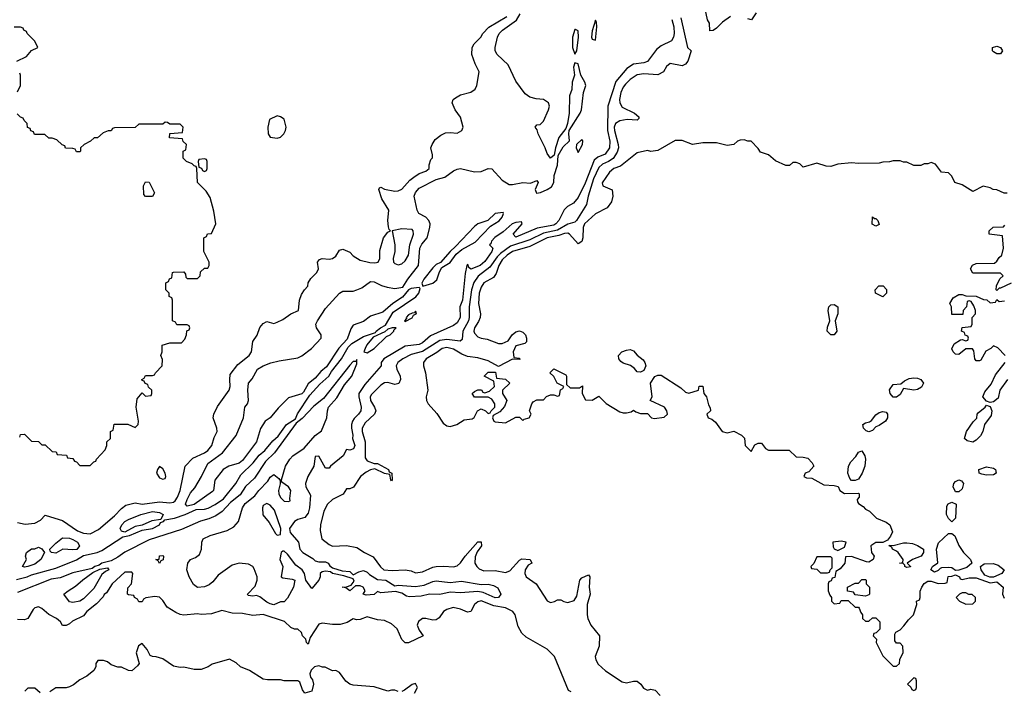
# Model space of a CAD drawing. Header units: inches. Extents: x 2710751 to 2829008, y 857003 to 965602.
# Tile 24 of 256: x 2722102 to 2727793, y 895348 to 899231. Entities that reach past the tile are written whole.
import ezdxf

# ---------------------------------------------------------------- set-up
doc = ezdxf.new("R2010")
doc.units = ezdxf.units.IN
doc.header["$MEASUREMENT"] = 0
doc.layers.add('C7829', color=7, linetype='Continuous')

msp = doc.modelspace()

# ---------------------------------------------------------------- linework, layer by layer
at = {"layer": 'C7829', "color": 2}
for points, elevation in [([(2726210, 899249.3), (2726163.8, 899216.2), (2726130, 899182), (2726110, 899168.7), (2726090, 899166), (2726088, 899210), (2726078, 899230), (2726062.7, 899302.7)], 10), ([(2722084.5, 895995.5), (2722146, 896010), (2722170, 896022.4), (2722310, 896060.9), (2722431.1, 896108.9), (2722470, 896134.3), (2722550, 896150.9), (2722576.8, 896163.2), (2722698.3, 896241.7), (2722737.2, 896250), (2722810, 896279.5), (2722870, 896289.1), (2722909.3, 896310), (2722916.6, 896323.4), (2722933.2, 896330), (2722940.1, 896339.9), (2722997.2, 896350), (2723059, 896370), (2723121.4, 896398.5), (2723170, 896401.5), (2723192.2, 896407.8), (2723232.2, 896427.8), (2723279.7, 896460.3), (2723350.6, 896549.4), (2723380.8, 896599.2), (2723450.5, 896669.5), (2723485.7, 896714.3), (2723518.8, 896741.2), (2723564.6, 896795.4), (2723596, 896824), (2723644, 896890), (2723697, 896923), (2723707.9, 896952.1), (2723779.2, 897060.8), (2723836.8, 897123.2), (2723888, 897170), (2723903.5, 897196.5), (2723962, 897270), (2724001.3, 897338.7), (2724021.1, 897358.9), (2724090, 897398.7), (2724158.4, 897421.6), (2724162.7, 897430), (2724187, 897450), (2724215.3, 897464.7), (2724259.7, 897540.3), (2724392.1, 897627.9), (2724409.5, 897650), (2724416.5, 897676.5), (2724410, 897682), (2724364.1, 897675.9), (2724350, 897669.3), (2724313.8, 897626.2), (2724259.1, 897590), (2724200.3, 897539.7), (2724130, 897516.9), (2724090, 897485.6), (2724030, 897464.5), (2724015.8, 897444.2), (2723995.1, 897384.9), (2723947.3, 897332.7), (2723875.3, 897224.8), (2723843.4, 897196.6), (2723810, 897158), (2723770, 897126.6), (2723742.8, 897077.3), (2723732.5, 897067.5), (2723655.8, 897044.2), (2723595.3, 896984.7), (2723550, 896929.2), (2723521, 896910), (2723493.2, 896866.8), (2723470.2, 896789.8), (2723390, 896682.9), (2723370, 896667), (2723310, 896649.2), (2723278, 896630), (2723230.5, 896569.5), (2723221.6, 896510), (2723215.9, 896504.1), (2723110, 896429.2), (2723070, 896419), (2723061.2, 896430), (2723070, 896458), (2723090, 896496), (2723115.1, 896524.9), (2723153.2, 896590), (2723190, 896666), (2723273.4, 896726.6), (2723353.1, 896826.9), (2723396.2, 896930), (2723404, 896990), (2723419, 897010), (2723425.2, 897030), (2723420.9, 897090), (2723425.2, 897130), (2723445.6, 897154.4), (2723477.2, 897210), (2723509, 897230), (2723553.4, 897246.6), (2723601.2, 897258.8), (2723710, 897276.3), (2723733.1, 897286.9), (2723789.2, 897330), (2723845.2, 897390), (2723845.2, 897410), (2723817.2, 897450), (2723813.2, 897470), (2723822.7, 897490), (2723870, 897561), (2723950, 897650.8), (2723970, 897660.7), (2724030, 897662.4), (2724051.2, 897668.8), (2724079.5, 897680.5), (2724130, 897717.3), (2724150, 897715.5), (2724194, 897694), (2724224.9, 897684.9), (2724270, 897677.6), (2724316.2, 897683.8), (2724344.5, 897730), (2724407.3, 897810), (2724415.4, 897910), (2724426.2, 897933.8), (2724457.6, 897970), (2724471.8, 898030), (2724474, 898050), (2724467, 898070), (2724449.7, 898089.7), (2724409.2, 898110), (2724399.3, 898130), (2724382.7, 898210), (2724390, 898231.3), (2724410, 898256.3), (2724510, 898306), (2724559.5, 898320.5), (2724610, 898357.3), (2724630, 898367.3), (2724649.5, 898370.5), (2724730, 898350.3), (2724770, 898353.7), (2724810, 898370.5), (2724830, 898368), (2724890, 898303), (2724930, 898278), (2724950, 898278), (2725010, 898290.4), (2725053.6, 898286.4), (2725090, 898302), (2725098, 898290), (2725081, 898250), (2725088.1, 898228.1), (2725111.3, 898231.3), (2725151.4, 898248.6), (2725175.6, 898264.4), (2725189.8, 898290), (2725190.8, 898330), (2725209.5, 898389.5), (2725214, 898446), (2725243.8, 898496.2), (2725279.6, 898530), (2725275.1, 898570), (2725278, 898590), (2725341.4, 898690), (2725348.7, 898710), (2725360.4, 898810), (2725374.3, 898850), (2725368.3, 898870), (2725344.5, 898910), (2725330, 898975.3), (2725310, 898982), (2725303, 898957), (2725308, 898910), (2725295.5, 898870), (2725292.3, 898827.7), (2725280.5, 898790), (2725277, 898690), (2725268.2, 898630), (2725258.8, 898601.2), (2725218, 898550), (2725198.8, 898490), (2725191.6, 898448.4), (2725169.4, 898429.4), (2725150, 898458), (2725139.3, 898490), (2725099.3, 898570), (2725093.6, 898593.6), (2725082, 898610), (2725090, 898622), (2725110, 898624.7), (2725130, 898644.7), (2725158.4, 898710), (2725163.7, 898730), (2725159, 898750), (2725130, 898769.3), (2725087.3, 898772.7), (2725050, 898782.4), (2725022.9, 898802.9), (2724970, 898876), (2724925.6, 898970), (2724860.7, 899030), (2724849.6, 899050), (2724849.6, 899070), (2724862.6, 899130), (2724873, 899150), (2724891.8, 899170), (2724972.9, 899227.1), (2724995.1, 899264.9)], 6), ([(2722090, 896324.9), (2722134.2, 896314.2), (2722190, 896321.1), (2722222, 896338), (2722250, 896366), (2722254.6, 896365.4), (2722350, 896335.8), (2722436, 896276), (2722470, 896263.1), (2722510, 896259.5), (2722556.8, 896283.2), (2722650, 896362.4), (2722690, 896406), (2722715.8, 896424.2), (2722770, 896438.4), (2722810.5, 896430.5), (2722910, 896443.1), (2722970, 896437.4), (2722990, 896441.1), (2723000.5, 896450), (2723014.7, 896470), (2723029.7, 896510), (2723058, 896650), (2723103.3, 896696.7), (2723170, 896726.3), (2723190, 896740.3), (2723213, 896770), (2723225.3, 896814.7), (2723242.7, 896850), (2723240.9, 896870), (2723219.3, 896930), (2723223.7, 896950), (2723244.9, 896995.1), (2723313.2, 897090), (2723319.3, 897110), (2723316, 897150), (2723319.3, 897180.7), (2723363.3, 897236.7), (2723428.7, 897290), (2723442, 897310), (2723449.4, 897370), (2723473.6, 897406.4), (2723490, 897450.8), (2723510, 897474.8), (2723530, 897486), (2723570, 897474.8), (2723590, 897482), (2723622.7, 897497.3), (2723670, 897530.7), (2723714, 897550), (2723719.3, 897610), (2723730, 897642), (2723748, 897670), (2723768, 897690), (2723768.7, 897710), (2723785.2, 897734.8), (2723819, 897770), (2723829, 897790), (2723824, 897830), (2723834.6, 897845.4), (2723850, 897851), (2723890, 897846.8), (2723910, 897850.8), (2723930, 897864.7), (2723950, 897898), (2723970, 897904.7), (2724010, 897886), (2724030, 897866), (2724070, 897840.7), (2724126.2, 897826.2), (2724155.1, 897824.9), (2724174, 897830), (2724182.7, 897850), (2724182.9, 897897.1), (2724204, 897970), (2724230, 898002), (2724246, 898010), (2724238, 898018), (2724233.6, 898033.6), (2724229, 898070), (2724235.3, 898130), (2724194.6, 898194.6), (2724178, 898250), (2724182, 898258), (2724190, 898262), (2724210.9, 898250.9), (2724270, 898239.1), (2724290, 898241.6), (2724310, 898250.6), (2724356.6, 898303.4), (2724379.3, 898320.7), (2724410, 898342), (2724450, 898354.8), (2724469, 898370), (2724468.7, 898391.3), (2724478, 898422), (2724488, 898432), (2724488.7, 898450), (2724479, 898490), (2724485.2, 898510), (2724502.7, 898537.3), (2724536.6, 898563.4), (2724563.2, 898576.8), (2724590, 898578.8), (2724630, 898574), (2724657.2, 898590), (2724665.2, 898610), (2724650, 898668), (2724618, 898710), (2724602, 898750), (2724608, 898770), (2724620.2, 898779.8), (2724650, 898796), (2724710, 898811), (2724734, 898830), (2724744, 898850), (2724758, 898930), (2724734.6, 898974.6), (2724715.3, 899030), (2724718, 899070), (2724728.9, 899091.1), (2724768, 899130), (2724778, 899150), (2724812.9, 899187.1), (2724917.2, 899250)], 10), ([(2725922.3, 899242.3), (2725962, 899070), (2725982, 899050), (2725962.8, 898990), (2725950, 898974), (2725930, 898963.7), (2725862, 898978), (2725840.7, 898959.3), (2725823, 898930), (2725790, 898911.2), (2725710, 898918), (2725670, 898911.1), (2725630, 898884.7), (2725602.8, 898857.2), (2725590, 898840.7), (2725576.9, 898810), (2725569.1, 898770), (2725570.3, 898750), (2725584.2, 898724.2), (2725654.8, 898690), (2725681, 898670), (2725679.8, 898660.2), (2725670.9, 898649.1), (2725613.6, 898653.6), (2725570, 898645.4), (2725546.3, 898630), (2725538.6, 898610), (2725538.8, 898590), (2725561.6, 898510), (2725562.2, 898490), (2725556, 898464), (2725532.4, 898427.6), (2725506, 898410), (2725470, 898396), (2725450, 898375.6), (2725418.9, 898310), (2725387.2, 898210), (2725378, 898162), (2725320.5, 898070), (2725310, 898059.5), (2725270, 898048.6), (2725210, 898014.5), (2725130, 897996.5), (2725050, 897957.7), (2724938.7, 897921.3), (2724880.2, 897879.8), (2724860.8, 897859.2), (2724819.8, 897800.2), (2724752.3, 897747.7), (2724727.7, 897712.3), (2724713.4, 897670), (2724700.2, 897570), (2724700.3, 897510), (2724696.1, 897490), (2724663.6, 897430), (2724658.4, 897381.6), (2724647.5, 897372.5), (2724570, 897382.2), (2724530, 897377.2), (2724430, 897312.7), (2724365.4, 897294.6), (2724317.3, 897270), (2724288.2, 897250), (2724277.1, 897230), (2724281.3, 897210), (2724301.6, 897170), (2724303, 897150), (2724293.2, 897126.8), (2724270, 897122), (2724230, 897134.3), (2724210, 897131.5), (2724190, 897118), (2724134.9, 897065.1), (2724127, 897050), (2724128.8, 897030), (2724153.4, 896990), (2724160.5, 896970), (2724153.4, 896950), (2724099.3, 896900.7), (2724081.5, 896870), (2724082, 896850), (2724099.1, 896790), (2724098.4, 896698.4), (2724110, 896680.7), (2724150, 896664.7), (2724170, 896664.7), (2724234, 896630), (2724238, 896618), (2724252, 896610), (2724254, 896570), (2724250, 896566), (2724248, 896570), (2724242, 896602), (2724210, 896608), (2724154.6, 896634.6), (2724130, 896629.2), (2724105.1, 896614.9), (2724070.8, 896590), (2724031.3, 896528.7), (2724010, 896518), (2723990, 896518), (2723971.1, 896488.9), (2723910, 896457.2), (2723880.7, 896430), (2723859.1, 896390), (2723841.3, 896310), (2723838.8, 896278.8), (2723848.2, 896230), (2723890, 896197.1), (2723910, 896187), (2723990, 896190.4), (2724050, 896179.3), (2724094.8, 896150), (2724145.8, 896125.8), (2724187.1, 896067.1), (2724206.8, 896050), (2724254, 896046), (2724330, 896050.6), (2724364.1, 896044.1), (2724390, 896033.4), (2724430, 896039.3), (2724490, 896066), (2724509.6, 896070.4), (2724552.7, 896072.7), (2724610, 896068), (2724630, 896074), (2724650, 896090.8), (2724676, 896130), (2724750, 896212), (2724770, 896212), (2724771, 896190), (2724746, 896154), (2724734, 896126), (2724733.4, 896090), (2724744, 896070), (2724757, 896057), (2724785.4, 896045.4), (2724850, 896046.7), (2724910, 896035.8), (2724934.9, 896045.1), (2724990, 896107.3), (2725004.8, 896115.2), (2725052, 896110), (2725062, 896090), (2725041.6, 896078.4), (2725023.8, 896050), (2725021.6, 896030), (2725030, 896011), (2725086.8, 895970), (2725150, 895871), (2725170, 895862), (2725192.5, 895867.5), (2725210, 895878), (2725230, 895878), (2725247.5, 895867.5), (2725270, 895862), (2725307, 895873), (2725322, 895898), (2725339, 895990), (2725350, 896004.7), (2725390, 896022), (2725398, 896010), (2725394, 895950), (2725399.1, 895910), (2725382, 895850), (2725382, 895790), (2725384.9, 895770), (2725403, 895730), (2725453, 895670), (2725450.4, 895610), (2725428.7, 895550), (2725431.8, 895530), (2725445.4, 895505.4), (2725487.4, 895467.4), (2725583.4, 895403.4), (2725610, 895398), (2725650, 895407.7), (2725670, 895407.3), (2725691, 895390), (2725707.5, 895367.5), (2725730, 895356), (2725750, 895361), (2725775.3, 895355.3), (2725803.5, 895323.5)], 10), ([(2726358, 899270), (2726331, 899229), (2726310, 899235.3)], 10), ([(2722086, 898990), (2722142, 899018), (2722170, 899052), (2722206, 899070), (2722190, 899106), (2722146, 899150), (2722142, 899162), (2722126, 899170), (2722122, 899182), (2722107.3, 899187.3), (2722070, 899188)], 14), ([(2725871.8, 899231.8), (2725882.3, 899190), (2725885.3, 899150), (2725881.6, 899130), (2725870, 899109.4), (2725810, 899079.6), (2725781.8, 899058.2), (2725730, 898989.3), (2725710, 898982), (2725650, 898974.5), (2725611.7, 898948.3), (2725547.5, 898872.5), (2725500.5, 898730), (2725499, 898590), (2725512.2, 898527.8), (2725510.4, 898490), (2725486.7, 898453.3), (2725443.4, 898436.6), (2725422.2, 898417.8), (2725370, 898286), (2725330, 898203.7), (2725302, 898170), (2725268.7, 898151.3), (2725248.5, 898131.5), (2725217.1, 898070), (2725201.6, 898050), (2725190, 898043.5), (2725093.6, 898026.4), (2724970, 897973.2), (2724953.2, 897990), (2725005.2, 898050), (2725002, 898062), (2724970, 898059.1), (2724948.7, 898050), (2724895.6, 898004.4), (2724848.2, 897971.8), (2724828, 897950), (2724824.5, 897935.5), (2724818, 897930), (2724836, 897910), (2724830.4, 897890), (2724790, 897832), (2724762.8, 897810), (2724709.1, 897789.1), (2724698, 897798), (2724694, 897814), (2724690, 897815.3), (2724686.8, 897810), (2724676.9, 897763.1), (2724661.3, 897610), (2724646, 897570), (2724648.2, 897510), (2724630, 897478), (2724610, 897463.7), (2724476.3, 897403.7), (2724430, 897362.9), (2724410, 897352.3), (2724330, 897344.2), (2724206, 897270), (2724191, 897250), (2724191, 897229), (2724097.2, 897122.8), (2724062, 897070), (2724062, 897050), (2724076.3, 896990), (2724074, 896970), (2724061, 896950), (2724034.2, 896925.8), (2724024.9, 896910), (2724020.5, 896890), (2724019.3, 896870), (2724026.8, 896830), (2724024.7, 896810), (2724038.8, 896770), (2724030.7, 896750), (2724010, 896742), (2723990, 896746), (2723971.3, 896710), (2723898, 896650), (2723890, 896638), (2723870, 896638), (2723830, 896708), (2723810, 896706), (2723802.8, 896650), (2723767.3, 896590), (2723754.8, 896550), (2723756, 896530), (2723782, 896482), (2723777.1, 896410), (2723770, 896378), (2723750, 896354), (2723710, 896341.2), (2723690, 896329.5), (2723661.3, 896290), (2723665.7, 896265.7), (2723714, 896210), (2723722, 896170), (2723738, 896150), (2723796.1, 896116.1), (2723810, 896102.8), (2723830, 896097.3), (2723870, 896097.3), (2723884.7, 896090), (2723894.4, 896074.4), (2723910, 896062), (2723965.4, 896045.4), (2724010, 896042), (2724030, 896022), (2724061.3, 896038.7), (2724090, 896046.4), (2724110, 896037.1), (2724123.4, 896023.4), (2724170, 895994.4), (2724218.8, 895990), (2724270, 895959.1), (2724290, 895963), (2724390, 895954.3), (2724438.8, 895961.2), (2724490, 895983.7), (2724510, 895987.2), (2724590, 895977.6), (2724654.9, 895985.1), (2724770, 895966), (2724810, 895968.4), (2724839.9, 895959.9), (2724866.2, 895946.2), (2724882.4, 895910), (2724868.5, 895891.5), (2724850, 895888.7), (2724780.1, 895920.1), (2724750, 895926), (2724650, 895916.9), (2724590, 895922.4), (2724530, 895908), (2724470, 895909.6), (2724421.7, 895898.3), (2724354.5, 895894.5), (2724338.4, 895898.4), (2724310, 895915.1), (2724274.8, 895925.2), (2724190, 895918), (2724170, 895926), (2724151.1, 895908.9), (2724104, 895904), (2724088, 895910), (2724098, 895930), (2724088, 895950), (2724070, 895959), (2724042, 895958), (2724010.8, 895929.2), (2723987.3, 895947.3), (2723966, 895950), (2723990, 895952), (2724018, 895962), (2724034.6, 895985.4), (2724030, 895998), (2723975.3, 896015.3), (2723909.4, 896029.4), (2723899.3, 896039.3), (2723870, 896042.7), (2723850, 896039.3), (2723838.8, 896030), (2723838.8, 896010), (2723831, 895990), (2723790, 895942), (2723755.3, 895990), (2723748.7, 896030), (2723735.3, 896050), (2723698.4, 896078.4), (2723650, 896142), (2723630, 896158), (2723622, 896158), (2723614, 896150), (2723604.7, 896110), (2723622, 896070), (2723614, 896010), (2723623.6, 896003.6), (2723676.9, 895996.9), (2723692, 895990), (2723684.7, 895950), (2723650, 895886), (2723630, 895866), (2723610, 895866), (2723570, 895849.2), (2723550, 895853.2), (2723530, 895863.7), (2723490, 895895.3), (2723470, 895902), (2723450, 895898), (2723422, 895902), (2723418, 895910), (2723463.1, 895956.9), (2723475.3, 895990), (2723474, 896010), (2723456.5, 896056.5), (2723449.1, 896069.1), (2723424, 896084), (2723370, 896089.3), (2723330, 896077.2), (2723250, 896019), (2723219.1, 895980.9), (2723196.3, 895963.7), (2723170, 895953.2), (2723130, 895949), (2723106, 895966), (2723082, 896010), (2723068.7, 896050), (2723073.2, 896090), (2723089, 896110), (2723118.4, 896121.6), (2723140.9, 896139.1), (2723153.2, 896170), (2723155.3, 896210), (2723162, 896230), (2723202, 896250), (2723302, 896278), (2723340.2, 896299.8), (2723366, 896330), (2723389.5, 896409.5), (2723405.8, 896434.2), (2723461.4, 896478.5), (2723483.6, 896510), (2723537, 896563), (2723550, 896586.8), (2723570, 896602), (2723598.8, 896578.8), (2723606.8, 896566.8), (2723607.3, 896547.3), (2723598.4, 896510), (2723599.3, 896490), (2723608.7, 896468.7), (2723630, 896447.7), (2723655.3, 896444.7), (2723666, 896450), (2723663.1, 896463.1), (2723668.7, 896510), (2723655.3, 896530), (2723618, 896558), (2723615.3, 896570), (2723639, 896650), (2723662.7, 896690), (2723681.2, 896710), (2723745.4, 896754.6), (2723810, 896826.8), (2723846.8, 896853.2), (2723878, 896930), (2723880.5, 896970), (2723886.9, 896990), (2723934.9, 897045.1), (2723979.7, 897120.2), (2724020.7, 897170), (2724050, 897242), (2724050, 897266), (2724045.4, 897254.6), (2724030, 897254.5), (2724010, 897234), (2723858.6, 897041.4), (2723802.8, 896997.2), (2723734.3, 896925.7), (2723700.7, 896899.3), (2723573.8, 896726.2), (2723522.7, 896677.3), (2723458.8, 896581.2), (2723407.5, 896532.5), (2723376, 896484), (2723320.5, 896439.6), (2723271.6, 896388.4), (2723236.5, 896363.5), (2723195, 896345), (2723147.1, 896332.9), (2723036.8, 896283.2), (2722850, 896223.7), (2722710, 896153.6), (2722670, 896124), (2722630, 896102.9), (2722576, 896090), (2722562, 896078), (2722536, 896070), (2722521.6, 896058.4), (2722410, 896032.9), (2722335.7, 896004.2), (2722283.1, 895996.9), (2722090, 895918.8)], 6), ([(2722090, 898814), (2722106, 898850), (2722106, 898910), (2722102, 898922)], 14), ([(2722102, 896818), (2722107.3, 896832.7), (2722130, 896834), (2722170, 896794), (2722210, 896792), (2722230, 896774), (2722250, 896774), (2722290, 896734), (2722312.7, 896732.7), (2722318, 896718), (2722372.7, 896712.7), (2722378, 896698), (2722410, 896694), (2722418, 896678), (2722430, 896674), (2722450, 896654), (2722510, 896654), (2722530, 896674), (2722542, 896678), (2722546, 896690), (2722596.4, 896743.6), (2722606, 896770), (2722606, 896790), (2722626, 896810), (2722626, 896850), (2722642, 896858), (2722647.3, 896892.7), (2722727.3, 896892.7), (2722770, 896874), (2722786, 896890), (2722788, 896910), (2722775.3, 896990), (2722780.4, 897039.6), (2722810, 897074), (2722830, 897054), (2722862, 897058), (2722866, 897070), (2722866, 897090), (2722847.3, 897107.3), (2722842, 897122), (2722827.3, 897127.3), (2722822, 897142), (2722810, 897146), (2722808.4, 897151.6), (2722822, 897158), (2722830, 897174), (2722870, 897174), (2722882, 897178), (2722886, 897190), (2722926, 897230), (2722927.3, 897267.3), (2722918, 897290), (2722926, 897310), (2722926, 897350), (2722970, 897362), (2723036.4, 897363.6), (2723056.4, 897383.6), (2723066, 897410), (2723067.3, 897432.7), (2723082, 897438), (2723086, 897450), (2723082, 897462), (2723070, 897466), (2723010, 897466), (2723002, 897482), (2722986, 897490), (2722986, 897610), (2722982, 897622), (2722966, 897630), (2722966, 897650), (2722946, 897670), (2722946, 897710), (2722962, 897718), (2722967.3, 897732.7), (2722982, 897738), (2722986, 897770), (2722990, 897772), (2723050, 897774), (2723059.6, 897759.6), (2723062, 897742), (2723070, 897734), (2723130, 897734), (2723146, 897750), (2723147.3, 897772.7), (2723170, 897794), (2723190, 897794), (2723198, 897810), (2723198, 897830), (2723166, 897890), (2723166, 897970), (2723182, 897978), (2723187.3, 897992.7), (2723210, 897994), (2723235.3, 898050), (2723223.2, 898123.2), (2723202.7, 898202.7), (2723179.3, 898239.3), (2723128.7, 898290), (2723126, 898370), (2723122, 898382), (2723110, 898386), (2723098, 898398), (2723066, 898410), (2723046, 898430), (2723046, 898470), (2723062, 898478), (2723066, 898510), (2723047.3, 898527.3), (2723042, 898542), (2722968.4, 898548.4), (2722970, 898572), (2723042, 898578), (2723046, 898610), (2723030, 898626), (2722970, 898626), (2722956.4, 898636.4), (2722942, 898638), (2722930, 898626), (2722790, 898626), (2722770, 898608), (2722650, 898606), (2722638, 898602), (2722631.6, 898588.4), (2722612.7, 898587.3), (2722583.6, 898576.4), (2722551.6, 898548.4), (2722532.7, 898547.3), (2722511.6, 898528.4), (2722474, 898510), (2722454, 898490), (2722454, 898470), (2722450, 898466), (2722430, 898466), (2722422, 898482), (2722410, 898486), (2722367.3, 898487.3), (2722362, 898502), (2722347.3, 898507.3), (2722316.4, 898536.4), (2722290, 898546), (2722270, 898546), (2722247.3, 898567.3), (2722187.3, 898567.3), (2722182, 898582), (2722167.3, 898587.3), (2722162, 898602), (2722147.3, 898607.3), (2722146, 898630), (2722127.3, 898647.3), (2722122, 898662), (2722107.3, 898667.3), (2722087.3, 898687.3)], 14), ([(2727810, 898228), (2727791.6, 898228.4), (2727750, 898248), (2727728.4, 898248.4), (2727710, 898258), (2727670, 898268.7), (2727610, 898238), (2727550, 898275.3), (2727506, 898290), (2727490, 898326), (2727470, 898346), (2727429.1, 898349.1), (2727394.6, 898394.6), (2727370, 898406), (2727350, 898398), (2727330, 898398), (2727310, 898388), (2727270, 898388), (2727230, 898408), (2727210, 898408), (2727190, 898415.3), (2727150, 898415.3), (2727128.4, 898408.4), (2727090, 898408), (2727070, 898402), (2726950, 898399), (2726910, 898404), (2726830, 898395.3), (2726790, 898382), (2726763.1, 898383.1), (2726710, 898402), (2726630, 898378), (2726610, 898398), (2726590, 898406), (2726570, 898406), (2726551.6, 898388.4), (2726530, 898388), (2726470, 898415.3), (2726430, 898448.7), (2726384, 898464), (2726370, 898486), (2726330, 898528), (2726310, 898528), (2726290, 898535.3), (2726265.4, 898534.6), (2726250, 898528), (2726230, 898508.7), (2726190, 898504), (2726130, 898519), (2726050, 898519), (2725990, 898509.2), (2725930, 898533.2), (2725890, 898533.2), (2725790, 898474), (2725750, 898468.7), (2725730, 898475.3), (2725670, 898462), (2725575.2, 898384.8), (2725536, 898370), (2725510, 898349), (2725467.7, 898287.7), (2725472, 898270), (2725526.4, 898246.4), (2725530.8, 898210.8), (2725522.5, 898177.5), (2725497.5, 898142.5), (2725430, 898107.6), (2725367.2, 898050), (2725358.9, 898030), (2725357.1, 897970), (2725350, 897948.7), (2725330, 897935.3), (2725279.5, 897990), (2725270, 897996.3), (2725250, 897995.1), (2725217.3, 897982.7), (2725150, 897969.7), (2725050, 897919.1), (2724950.6, 897890), (2724919.5, 897870), (2724890, 897842.4), (2724870.4, 897810), (2724856.7, 897763.3), (2724839.5, 897740.5), (2724785.5, 897710), (2724770, 897684), (2724758.4, 897650), (2724753, 897590), (2724764.9, 897530), (2724763, 897510), (2724753.8, 897486.2), (2724730.6, 897450), (2724726.4, 897430), (2724730, 897418), (2724750, 897398), (2724770, 897390.5), (2724803.7, 897383.7), (2724870, 897359.1), (2724890, 897358.8), (2724925.2, 897374.8), (2724948.7, 897410), (2724970, 897426), (2724990, 897431.3), (2725010, 897424.7), (2725024.7, 897410), (2725031.3, 897390), (2725032, 897368), (2725022, 897358), (2724970, 897346), (2724954, 897310), (2724958, 897278), (2724990, 897274), (2724992.7, 897267.3), (2724950, 897268), (2724870, 897226), (2724810, 897259), (2724750, 897277), (2724690, 897282.9), (2724657, 897297), (2724610, 897327), (2724570, 897336.3), (2724544, 897330), (2724513.8, 897306.2), (2724451, 897270), (2724436, 897250), (2724436, 897230), (2724446.8, 897190), (2724460.7, 897090), (2724450.6, 897050), (2724452.7, 897030), (2724463.7, 897010), (2724513.8, 896953.8), (2724550, 896899.1), (2724570, 896883), (2724590, 896878.8), (2724628.9, 896891.1), (2724670, 896918), (2724716.4, 896923.6), (2724728.4, 896931.6), (2724748, 896970), (2724770, 896982), (2724794, 896970), (2724810, 896954), (2724822, 896958), (2724826, 896970), (2724848, 896990), (2724848, 897010), (2724830, 897038), (2724810, 897048), (2724730, 897048), (2724718, 897070), (2724730, 897082), (2724750, 897092), (2724771.6, 897091.6), (2724778, 897078), (2724790, 897074), (2724816.4, 897083.6), (2724846, 897110), (2724842, 897142), (2724786, 897170), (2724810, 897194), (2724852.7, 897192.7), (2724858, 897158), (2724910, 897152), (2724934, 897130), (2724892, 897090), (2724892, 897070), (2724918, 897030), (2724904.7, 896995.3), (2724876.9, 896963.1), (2724838, 896942), (2724834, 896930), (2724842, 896910), (2724850, 896906), (2724910, 896901), (2724970, 896934), (2724990, 896934), (2725010, 896914), (2725018, 896922), (2725046, 896930), (2725058, 896950), (2725048, 896970), (2725062, 897010), (2725070, 897022), (2725090, 897034), (2725130, 897034), (2725147.3, 897052.7), (2725170, 897062), (2725190, 897062), (2725210, 897054), (2725222, 897058), (2725228.4, 897091.6), (2725242, 897098), (2725246, 897110), (2725208.9, 897128.9), (2725188.4, 897168.4), (2725166, 897190), (2725190, 897212), (2725258, 897178), (2725262, 897170), (2725262, 897122), (2725283.6, 897103.6), (2725338, 897102), (2725354, 897114), (2725352, 897070), (2725372.7, 897032.7), (2725410, 897032), (2725450, 897054), (2725491.6, 897011.6), (2725570, 896964.7), (2725590, 896958), (2725610, 896958), (2725636.4, 896963.6), (2725650, 896974), (2725663.6, 896963.6), (2725690, 896954), (2725730, 896954), (2725754, 896930), (2725770, 896924.7), (2725827.3, 896932.7), (2725846, 896950), (2725842, 896970), (2725828, 896990), (2725746, 897030), (2725758, 897050), (2725748, 897130), (2725772.7, 897167.3), (2725790, 897176), (2725810, 897176), (2725923, 897103), (2725950, 897078), (2725970, 897071.3), (2726026, 897090), (2726030, 897112), (2726050, 897112), (2726056, 897070), (2726071, 897050), (2726083.6, 897003.6), (2726092.7, 896987.3), (2726094, 896970), (2726074, 896950), (2726082, 896930), (2726102, 896922), (2726123.6, 896903.6), (2726162, 896850), (2726190, 896842), (2726230, 896852), (2726274, 896830), (2726291.6, 896811.6), (2726294, 896770), (2726330, 896734), (2726350, 896774), (2726370, 896782), (2726390, 896782), (2726411.6, 896751.6), (2726430, 896742), (2726550, 896742), (2726590, 896704.7), (2726630, 896702.8), (2726656.3, 896696.3), (2726682, 896670), (2726692, 896650), (2726662, 896618), (2726642, 896610), (2726634, 896590), (2726650, 896582), (2726679.6, 896579.6), (2726750, 896542), (2726810, 896538), (2726831.6, 896531.6), (2726842, 896510), (2726870, 896492), (2726950, 896494), (2726954, 896490), (2726954, 896470), (2726942, 896458), (2726943.6, 896443.6), (2726950, 896434), (2726976.9, 896416.9), (2726990, 896402), (2727014, 896390), (2727054, 896350), (2727110, 896326), (2727131.3, 896310), (2727146, 896270), (2727135.3, 896244.7), (2727118, 896222), (2727091.1, 896208.9), (2727050, 896209), (2727022, 896190), (2727026, 896150), (2727041, 896130), (2727034, 896110), (2727010, 896095.3), (2726996.4, 896096.4), (2726910, 896128), (2726874, 896126), (2726871.6, 896088.4), (2726843.6, 896056.4), (2726818, 896042), (2726812.7, 896007.3), (2726798, 896002), (2726792.7, 895987.3), (2726778, 895982), (2726774, 895970), (2726774, 895930), (2726783.6, 895903.6), (2726794, 895890), (2726794, 895870), (2726810, 895854), (2726842, 895858), (2726850, 895874), (2726890, 895874), (2726930, 895834), (2726950, 895834), (2726954, 895830), (2726963.6, 895803.6), (2726974, 895790), (2726974, 895770), (2726990, 895754), (2727010, 895754), (2727030, 895774), (2727050, 895774), (2727074, 895750), (2727072.7, 895707.3), (2727052.7, 895687.3), (2727038, 895682), (2727034, 895670), (2727054, 895650), (2727052, 895630), (2727090, 895554), (2727150, 895494), (2727170, 895494), (2727186, 895510), (2727188.4, 895531.6), (2727207.3, 895572.7), (2727206, 895610), (2727190, 895626), (2727170, 895626), (2727160.4, 895640.4), (2727160.4, 895679.6), (2727166, 895690), (2727190, 895704.7), (2727212.9, 895727.1), (2727238, 895762), (2727268, 895790), (2727288, 895850), (2727286, 895870), (2727302, 895878), (2727306, 895890), (2727307.3, 895927.3), (2727315.3, 895950), (2727329.2, 895970.8), (2727350, 895984.7), (2727370, 895984.7), (2727410, 895972), (2727450, 895974), (2727462, 895978), (2727467.3, 896012.7), (2727490, 896014), (2727510, 896022), (2727534, 896010), (2727538, 895998), (2727550, 895994), (2727590, 896004.7), (2727630, 896004.7), (2727710, 895976), (2727750, 895981), (2727786, 895950), (2727782, 895910), (2727792.7, 895887.3)], 14), ([(2727831.6, 897708.4), (2727770, 897678), (2727762, 897678), (2727750, 897666), (2727746, 897670), (2727748.4, 897691.6), (2727767.3, 897732.7), (2727786, 897750), (2727770, 897766), (2727610, 897766), (2727598, 897790), (2727608.9, 897811.1), (2727630, 897822), (2727736.4, 897823.6), (2727750, 897834), (2727763.1, 897856.9), (2727778, 897870), (2727788, 897910), (2727782, 897982), (2727706, 897990), (2727706, 898010), (2727728.4, 898031.6), (2727787.3, 898032.7), (2727796.4, 898043.6)], 14), ([(2727798, 897290), (2727754.6, 897334.6), (2727730, 897346), (2727714, 897330), (2727685.4, 897314.6), (2727656.9, 897263.1), (2727650, 897258), (2727630, 897258), (2727622, 897270), (2727616.4, 897316.4), (2727608, 897328), (2727570, 897328), (2727530, 897295.3), (2727510, 897298), (2727498, 897310), (2727488.9, 897328.9), (2727503.1, 897356.9), (2727540.4, 897379.6), (2727550, 897382), (2727570, 897374), (2727582, 897378), (2727586, 897390), (2727582, 897402), (2727567.3, 897407.3), (2727562, 897422), (2727546, 897430), (2727548.4, 897451.6), (2727602, 897458), (2727606, 897470), (2727606, 897510), (2727626, 897530), (2727626, 897550), (2727616.4, 897576.4), (2727602, 897602), (2727590, 897606), (2727578, 897602), (2727574, 897570), (2727554, 897550), (2727552.7, 897527.3), (2727490, 897526), (2727488, 897570), (2727478, 897590), (2727496.4, 897623.6), (2727530, 897642), (2727550, 897642), (2727570, 897634), (2727630, 897632), (2727672.7, 897612.7), (2727692, 897612), (2727710, 897594), (2727742, 897598), (2727750, 897614), (2727762, 897602), (2727794.6, 897605.4)], 14), ([(2727810.7, 897150), (2727766, 897090), (2727756.3, 897043.7), (2727730, 897021.2), (2727710, 897018), (2727690, 897026), (2727668, 897050), (2727680.2, 897079.8), (2727716, 897124), (2727742.5, 897177.5), (2727798, 897250)], 14), ([(2725290, 895346), (2725273.6, 895353.6), (2725192.3, 895550), (2725150, 895592.3), (2725030, 895661.2), (2725003.7, 895683.7), (2724983.6, 895723.6), (2724965.1, 895790), (2724951.5, 895810), (2724910, 895831), (2724842.6, 895842.6), (2724770, 895871.2), (2724750, 895866.6), (2724730.7, 895850), (2724710, 895809.4), (2724690, 895805.1), (2724650, 895822.7), (2724607.1, 895832.9), (2724570, 895822), (2724552, 895810), (2724526.4, 895773.6), (2724510, 895762), (2724490, 895759), (2724450, 895769.2), (2724430, 895769.2), (2724407.1, 895752.9), (2724398.8, 895730), (2724410, 895702), (2724434, 895670), (2724350, 895629), (2724330, 895628.7), (2724310, 895648), (2724282.7, 895710), (2724250, 895738), (2724210, 895757.2), (2724170, 895761.2), (2724110, 895779.3), (2724070, 895764), (2724050, 895762), (2724030, 895768), (2723994.4, 895745.6), (2723954.6, 895734.6), (2723910, 895734), (2723850, 895742), (2723830, 895737), (2723779.9, 895660.1), (2723770, 895621.2), (2723759, 895630), (2723755.3, 895650), (2723737.2, 895670), (2723730, 895688), (2723710, 895708), (2723690, 895708), (2723670, 895718), (2723631.7, 895751.7), (2723510, 895792), (2723450, 895786), (2723390, 895798), (2723330, 895799.7), (2723270, 895814.7), (2723210, 895796), (2723150, 895792.7), (2723130, 895797.2), (2723050, 895789.2), (2723030, 895792), (2723003.6, 895803.6), (2722955.3, 895835.3), (2722930, 895872.7), (2722910, 895892.3), (2722884, 895896), (2722831.6, 895888.4), (2722818, 895882), (2722810, 895866), (2722790, 895866), (2722782, 895882), (2722766, 895890), (2722762, 895902), (2722730, 895906), (2722726, 895910), (2722727.3, 895947.3), (2722748, 895970), (2722755.3, 896030), (2722750, 896038), (2722710, 896037.2), (2722636, 895970), (2722602.8, 895917.2), (2722590, 895908), (2722584.5, 895895.5), (2722546.2, 895853.8), (2722490.8, 895810), (2722470, 895785.2), (2722406.8, 895753.2), (2722390, 895738), (2722370, 895728), (2722350, 895728), (2722338, 895750), (2722315.3, 895770), (2722270, 895792), (2722230, 895827), (2722210, 895836.9), (2722190, 895831.3), (2722179.4, 895820.6), (2722150, 895769.5), (2722130, 895761.3), (2722090, 895763.1)], 10), ([(2724290, 895348), (2724270, 895355.3), (2724250, 895355.3), (2724230, 895348.7), (2724150, 895374), (2724030, 895384), (2724010, 895389), (2723986.6, 895406.6), (2723950, 895458), (2723930, 895468), (2723910, 895466), (2723867.3, 895487.3), (2723852.7, 895487.3), (2723830, 895495.3), (2723806, 895490), (2723786, 895470), (2723778, 895450), (2723782, 895430), (2723794.4, 895414.4), (2723800.5, 895390), (2723790.3, 895349.7), (2723750, 895338.4), (2723736.6, 895356.6), (2723722, 895402), (2723710, 895408.7), (2723630, 895409.2), (2723610, 895414), (2723534.6, 895414.6), (2723510, 895419), (2723430, 895468.7), (2723378, 895490), (2723353.6, 895513.6), (2723314.6, 895534.6), (2723215.3, 895504.7), (2723192, 895490), (2723150, 895474), (2723110, 895474), (2723050, 895489), (2723030, 895485.2), (2722990, 895494), (2722930, 895535.3), (2722890, 895548.7), (2722868.9, 895548.9), (2722856.4, 895556.4), (2722839, 895590), (2722810, 895624), (2722788, 895612), (2722776, 895570), (2722792, 895510), (2722783.6, 895496.4), (2722750, 895466), (2722730, 895468), (2722690, 895488), (2722670, 895488.7), (2722630, 895502), (2722610, 895518), (2722587.3, 895527.3), (2722552.7, 895527.3), (2722542, 895510), (2722542, 895490), (2722530, 895468), (2722490, 895435.3), (2722450, 895415.3), (2722413.7, 895386.3), (2722390, 895374), (2722370, 895368.7), (2722310, 895368.7), (2722275.3, 895344.7)], 14), ([(2724383.1, 895336.9), (2724402, 895370), (2724390, 895394), (2724370, 895388), (2724325.4, 895354.6), (2724310, 895348)], 14), ([(2722220.4, 895340.4), (2722190, 895366), (2722150, 895366), (2722131.6, 895348.4)], 14)]:
    msp.add_lwpolyline(points, dxfattribs=dict(at, elevation=elevation))
for points, elevation in [([(2725430, 899228.7), (2725410, 899166), (2725407.2, 899130), (2725410, 899118), (2725430, 899112), (2725438.4, 899190), (2725436.2, 899216.2)], 6), ([(2725314, 899174), (2725310, 899174), (2725297.1, 899130), (2725297.3, 899070), (2725310, 899031.3), (2725321.2, 899050), (2725332.4, 899130), (2725330, 899166)], 6), ([(2727750, 899033.2), (2727730, 899045.2), (2727725.2, 899050), (2727725.2, 899070), (2727750, 899077.1), (2727770.3, 899070.3), (2727782.8, 899050), (2727770, 899034)], 10), ([(2723590, 898674), (2723545.4, 898654.6), (2723536, 898610), (2723538.8, 898570), (2723550, 898551.3), (2723590, 898546), (2723610, 898551.3), (2723628.7, 898570), (2723639, 898590), (2723641.2, 898610), (2723630, 898655.3), (2723610, 898668.7)], 14), ([(2725350, 898539), (2725320.7, 898510), (2725319.1, 898490), (2725330, 898462.8), (2725355.1, 898510), (2725356, 898530)], 6), ([(2723170, 898426), (2723138, 898422), (2723134, 898410), (2723138, 898378), (2723152.7, 898372.7), (2723158, 898358), (2723170, 898354), (2723182, 898358), (2723186, 898370), (2723186, 898410), (2723182, 898422)], 14), ([(2722830, 898208), (2722820.4, 898220.4), (2722818, 898270), (2722830, 898294), (2722851.1, 898291.1), (2722882, 898230), (2722870, 898208.7)], 14), ([(2724895.9, 898115.9), (2724850, 898109.6), (2724806.8, 898070), (2724750, 898051.5), (2724730, 898036.2), (2724620.7, 897919.3), (2724589, 897891), (2724533.4, 897826.6), (2724510, 897815.1), (2724490, 897796), (2724438.4, 897730), (2724426.8, 897706.8), (2724431.3, 897691.3), (2724490, 897707.7), (2724513.2, 897726.8), (2724527.6, 897772.4), (2724541.7, 897798.3), (2724590, 897826.7), (2724624.9, 897875.1), (2724657.5, 897902.5), (2724735.2, 897944.8), (2724823.5, 898036.5), (2724872.2, 898067.8), (2724890.9, 898090), (2724898, 898110)], 6), ([(2727042, 898082), (2727050, 898082), (2727062, 898070), (2727070, 898046), (2727050, 898038), (2727029, 898049), (2727030, 898092)], 14), ([(2724310, 898020.9), (2724254, 898010), (2724270.7, 897929.3), (2724270.8, 897890), (2724260.7, 897850), (2724262.8, 897830), (2724270, 897821), (2724290, 897814), (2724310, 897818.8), (2724330, 897836), (2724349.4, 897870), (2724357, 897930), (2724377.2, 897990), (2724375.3, 898010), (2724370, 898018)], 10), ([(2727090, 897628), (2727048, 897650), (2727046, 897670), (2727068.4, 897691.6), (2727091.6, 897691.6), (2727111.1, 897671.1), (2727112, 897650)], 14), ([(2724390, 897546), (2724384.7, 897535.3), (2724370, 897535.1), (2724350, 897525.2), (2724334.8, 897510), (2724336.9, 897503.1), (2724326, 897490), (2724330, 897486.8), (2724370, 897507.7), (2724378, 897522), (2724393.2, 897530), (2724395.3, 897535.3)], 6), ([(2726790, 897408.7), (2726769.2, 897430), (2726770, 897454), (2726784, 897490), (2726775.3, 897550), (2726778, 897570), (2726790, 897582), (2726810, 897584.7), (2726831.3, 897570), (2726831, 897530), (2726816, 897490), (2726824.7, 897430), (2726810, 897408.7)], 14), ([(2724278, 897450), (2724254, 897450), (2724230, 897440.9), (2724213, 897427), (2724144.9, 897395.1), (2724109.2, 897350.8), (2724098.7, 897330), (2724091.3, 897310), (2724110, 897304.4), (2724150, 897330.4), (2724221.1, 897398.9), (2724242.7, 897410), (2724265.2, 897430), (2724264, 897436)], 6), ([(2725690, 897194), (2725670, 897195.3), (2725654.8, 897214.8), (2725632.3, 897232.3), (2725590, 897245.2), (2725575.5, 897255.5), (2725564, 897270), (2725562, 897290), (2725582, 897310), (2725610, 897320.7), (2725630, 897324), (2725650, 897316), (2725670.6, 897290.6), (2725704.5, 897264.5), (2725716, 897250), (2725721, 897230), (2725710, 897202)], 14), ([(2727270, 897089.4), (2727210, 897098), (2727190, 897064), (2727170, 897049.3), (2727149.5, 897049.5), (2727132.7, 897070), (2727130, 897092), (2727150, 897121), (2727194.6, 897125.4), (2727216, 897144), (2727242.9, 897157.1), (2727270, 897160.5), (2727290, 897159.1), (2727310.6, 897150.6), (2727326, 897130), (2727313.2, 897106.8), (2727290, 897092.7)], 14), ([(2727010, 896849), (2726994.6, 896854.6), (2726978, 896870), (2726975.3, 896890), (2726990, 896901), (2727014, 896906), (2727025.6, 896914.4), (2727050, 896946), (2727070, 896960.7), (2727090, 896966), (2727110, 896962), (2727118, 896950), (2727118, 896930), (2727106, 896910), (2727070, 896884), (2727050, 896878), (2727030, 896855.3)], 14), ([(2727610, 896789.4), (2727577.2, 896797.2), (2727562, 896810), (2727574, 896850), (2727613.2, 896906.8), (2727633.6, 896926.4), (2727635.3, 896950), (2727642, 896958), (2727682, 896990), (2727690, 897002), (2727699.6, 896999.6), (2727710, 896994), (2727720.7, 896970), (2727716.7, 896943.3), (2727678.8, 896890), (2727668, 896850), (2727654.3, 896825.7), (2727630, 896799.5)], 14), ([(2726910, 896568), (2726899, 896579), (2726889, 896609), (2726892.7, 896650), (2726905.4, 896674.6), (2726934.5, 896705.5), (2726950, 896731.3), (2726970, 896738), (2726986, 896710), (2726990.8, 896690), (2726986.8, 896650), (2726970.8, 896610), (2726950, 896575.3), (2726930, 896568)], 14), ([(2722910, 896648), (2722898, 896630), (2722892, 896610), (2722910, 896582), (2722930, 896574), (2722942, 896578), (2722946, 896590), (2722942, 896610), (2722930, 896635.3)], 14), ([(2727690, 896597.2), (2727662.7, 896602.7), (2727648, 896610), (2727646, 896630), (2727690, 896646), (2727730, 896638.8), (2727741, 896630), (2727744.7, 896610), (2727730, 896599)], 14), ([(2727510, 896502), (2727497.2, 896530), (2727501.2, 896550), (2727510, 896561), (2727530.8, 896570.8), (2727546, 896566), (2727556, 896550), (2727550, 896518), (2727530, 896502)], 14), ([(2723530, 896433.2), (2723522, 896430), (2723510, 896422), (2723504.9, 896410), (2723508.1, 896368.1), (2723543.4, 896323.4), (2723579.8, 896259.8), (2723590, 896251), (2723610, 896254), (2723611.8, 896290), (2723575.2, 896395.2), (2723550, 896425.2)], 6), ([(2727490, 896328), (2727470, 896348), (2727458, 896370), (2727460.4, 896419.6), (2727467.3, 896432.7), (2727490, 896442), (2727514, 896430), (2727511.1, 896348.9)], 14), ([(2722710, 896268.7), (2722690, 896274), (2722682, 896290), (2722692, 896310), (2722709.5, 896330), (2722730, 896341.6), (2722802, 896370), (2722870, 896388), (2722910, 896382), (2722931.3, 896370), (2722918, 896342), (2722866.4, 896333.6), (2722810, 896309.3), (2722770, 896302)], 6), ([(2722410, 896165.7), (2722350.4, 896169.6), (2722310, 896147), (2722286, 896150), (2722278, 896158), (2722275.3, 896170), (2722310, 896204.7), (2722350, 896234.8), (2722390, 896234), (2722410, 896226), (2722436.3, 896210), (2722448, 896190), (2722431.5, 896168.5)], 6), ([(2727510, 896046), (2727490, 896062), (2727470, 896064), (2727430, 896062), (2727421, 896059), (2727410, 896046), (2727390, 896038), (2727368, 896050), (2727378, 896070), (2727408.7, 896091.3), (2727401.2, 896170), (2727413.2, 896206.8), (2727470, 896261), (2727490, 896261), (2727507.3, 896247.3), (2727530, 896192), (2727556, 896150), (2727598, 896110), (2727604.7, 896090), (2727575.5, 896064.5), (2727530, 896048)], 14), ([(2722130, 896066), (2722118, 896070), (2722142, 896110), (2722135.3, 896130), (2722142, 896150), (2722170, 896171.3), (2722190, 896172), (2722210, 896182), (2722230, 896172), (2722244.7, 896150), (2722224.9, 896110), (2722190, 896082.9), (2722150, 896069.4)], 6), ([(2726850, 896217.2), (2726802, 896210), (2726802.8, 896182.8), (2726810, 896172), (2726830, 896162), (2726870, 896182), (2726878, 896210)], 14), ([(2727230, 896064), (2727218, 896070), (2727218, 896078), (2727208, 896088), (2727186, 896090), (2727206, 896094), (2727208, 896110), (2727179, 896150), (2727170, 896159), (2727146, 896170), (2727142, 896182), (2727128, 896190), (2727130, 896194), (2727150, 896192), (2727210, 896207.3), (2727230, 896207.7), (2727262, 896202), (2727290.7, 896190.7), (2727324.7, 896170), (2727326, 896150), (2727311.3, 896130), (2727262, 896110), (2727232, 896090), (2727250.9, 896070.9), (2727250, 896068)], 14), ([(2722910, 896088), (2722902, 896102), (2722888.7, 896110), (2722907.3, 896112.7), (2722910, 896131.3), (2722930, 896134), (2722934, 896130), (2722931.6, 896108.4), (2722918, 896102)], 6), ([(2726790, 896126), (2726710, 896126), (2726692.7, 896087.3), (2726674, 896070), (2726678, 896058), (2726710, 896054), (2726730, 896034), (2726770, 896034), (2726782, 896038), (2726786, 896050), (2726798, 896062), (2726798, 896118)], 14), ([(2722410, 895862), (2722390, 895866.6), (2722358, 895910), (2722382, 895930), (2722424.7, 895955.3), (2722466.7, 895993.3), (2722525.1, 896034.9), (2722565.2, 896054.8), (2722610, 896062), (2722618, 896050), (2722598, 896042), (2722576.7, 896023.3), (2722530, 895942), (2722470, 895882.7), (2722450, 895869.6)], 6), ([(2727730, 896008), (2727708.7, 896008.7), (2727680.2, 896020.2), (2727659, 896050), (2727655.3, 896070), (2727675.5, 896084.5), (2727727.7, 896087.7), (2727757.3, 896077.3), (2727791.3, 896051.3), (2727778, 896030)], 14), ([(2726990, 895898), (2726930, 895906), (2726922, 895922), (2726887.3, 895927.3), (2726886, 895950), (2726930, 895974), (2726950, 895974), (2726970, 895994), (2726990, 895994), (2726994, 895990), (2726994, 895970), (2727014, 895950), (2727014, 895910), (2727010, 895906)], 14), ([(2727570, 895918), (2727550, 895918), (2727534, 895910), (2727514, 895890), (2727534, 895870), (2727570, 895852), (2727610, 895854), (2727626, 895870), (2727626, 895890), (2727607.3, 895907.3), (2727588.4, 895908.4)], 14), ([(2727270, 895426), (2727234, 895390), (2727252.7, 895372.7), (2727258, 895358), (2727270, 895354), (2727282, 895358), (2727286, 895370), (2727286, 895410), (2727282, 895422)], 14)]:
    msp.add_lwpolyline(points, close=True, dxfattribs=dict(at, elevation=elevation))

doc.saveas('drawing.dxf')
